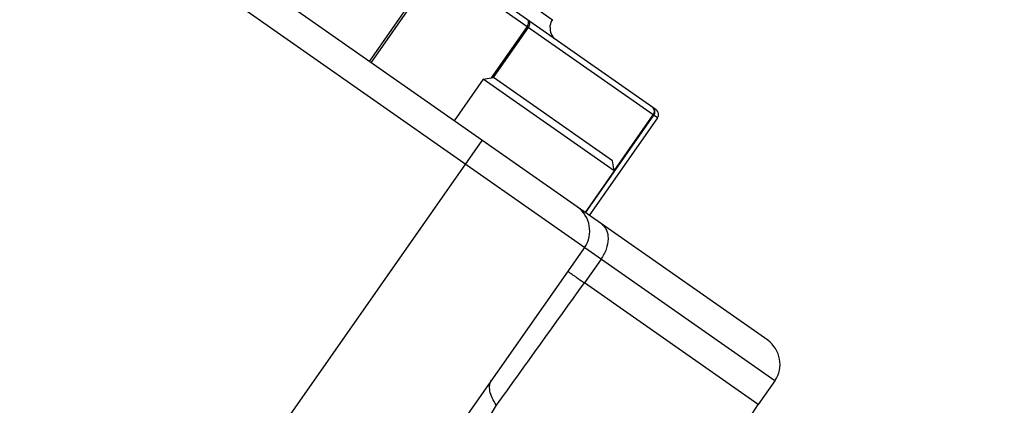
# Model space of a CAD drawing. Header units: millimetres. Extents: x 20 to 4180, y 42 to 2950.
# Tile 80 of 128: x 2618 to 2652, y 2144 to 2157. Entities that reach past the tile are written whole.
import ezdxf

# ---------------------------------------------------------------- set-up
doc = ezdxf.new("R2010")
doc.units = ezdxf.units.MM
doc.header["$LTSCALE"] = 231.275
doc.header["$PDMODE"] = 3
doc.header["$PDSIZE"] = 0.3
doc.linetypes.add('CENTER', pattern=[0.6, 0.375, -0.075, 0.075, -0.075])
doc.layers.get('0').update_dxf_attribs({"linetype": 'CONTINUOUS'})
doc.layers.get('Defpoints').update_dxf_attribs({"linetype": 'CONTINUOUS'})
doc.layers.add('BASE_ASM_PBL25', color=7, linetype='CONTINUOUS')
doc.layers.add('DEFAULT_1', color=7, linetype='CENTER')
doc.styles.get("Standard").update_dxf_attribs({"font": 'malgun.ttf'})
doc.dimstyles.new('DIMSTYLE_4', dxfattribs={"dimtxt": 20, "dimasz": 7.5, "dimexe": 1, "dimexo": 0.5, "dimtad": 1, "dimdsep": 46, "dimtxsty": 'Standard', "dimblk": '_FILLED', "dimblk1": '_FILLED', "dimblk2": '_FILLED', "dimcen": 0.09, "dimclrt": 134, "dimazin": 2, "dimtp": 1.2, "dimtm": 1.2, "dimtfac": 1, "dimtofl": 0, "dimtmove": 0, "dimatfit": 1, "dimldrblk": '_FILLED', "dimfxl": 1, "dimtolj": 1, "dimarcsym": 0})
doc.dimstyles.new('DIMSTYLE_5', dxfattribs={"dimtxt": 20, "dimasz": 7.5, "dimexe": 1, "dimexo": 0.5, "dimtad": 1, "dimdsep": 46, "dimtxsty": 'Standard', "dimblk": '_FILLED', "dimblk1": '_FILLED', "dimblk2": '_FILLED', "dimcen": 0.09, "dimclrt": 134, "dimazin": 2, "dimtp": 0.5, "dimtm": 0.5, "dimtfac": 1, "dimtofl": 0, "dimtmove": 0, "dimatfit": 1, "dimldrblk": '_FILLED', "dimfxl": 1, "dimtolj": 1, "dimarcsym": 0})

# ---------------------------------------------------------------- blocks, each defined once
blk = doc.blocks.new('_FILLED')
at = {"color": 0, "linetype": 'ByBlock'}
blk.add_solid([(0, 0), (-1, 0.2), (-1, -0.2)], dxfattribs=at)
blk = doc.blocks.new('*D7')
at = {"color": 0, "lineweight": -2, "transparency": 16777216}
for p, q in [((2974.663, 2371.365), (3034.901, 2416.937)), ((3034.901, 2416.937), (3115.839, 2416.937)), ((2549.91, 2050.09), (2550.09, 2050.09)), ((2550, 2050), (2550, 2050.18))]:
    blk.add_line(p, q, dxfattribs=at)
at = {"layer": 'Defpoints', "color": 0, "transparency": 16777216}
for p in [(2968.682, 2366.84), (2131.318, 1733.34)]:
    blk.add_point(p, dxfattribs=at)
at = {"color": 0, "lineweight": -2, "transparency": 16777216, "xscale": 7.5, "yscale": 7.5, "zscale": 7.5, "rotation": 217.1089430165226}
blk.add_blockref('_FILLED', (2968.682, 2366.84), dxfattribs=at)
at = {"color": 134, "transparency": 16777216, "insert": (3031.682, 2444.228), "char_height": 20, "width": 88, "attachment_point": 1, "line_spacing_factor": 0.9}
blk.add_mtext('\\A1;%%C1050', dxfattribs=at)
blk = doc.blocks.new('*D8')
at = {"color": 0, "lineweight": -2, "transparency": 16777216}
for p, q in [((2739.087, 2130.121), (3100.704, 2283.175)), ((3100.704, 2283.175), (3202.266, 2283.175)), ((2549.91, 2050.09), (2550.09, 2050.09)), ((2550, 2050), (2550, 2050.18))]:
    blk.add_line(p, q, dxfattribs=at)
at = {"layer": 'Defpoints', "color": 0, "transparency": 16777216}
for p in [(2732.18, 2127.198), (2367.82, 1972.982)]:
    blk.add_point(p, dxfattribs=at)
at = {"color": 0, "lineweight": -2, "transparency": 16777216, "xscale": 7.5, "yscale": 7.5, "zscale": 7.5, "rotation": 202.9404334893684}
blk.add_blockref('_FILLED', (2732.18, 2127.198), dxfattribs=at)
at = {"color": 134, "transparency": 16777216, "insert": (3097.094, 2310.466), "char_height": 20, "width": 109.40741, "attachment_point": 1, "line_spacing_factor": 0.9}
blk.add_mtext('\\A1;%%C395.65', dxfattribs=at)
blk = doc.blocks.new('BASE_ASM_PBL25', base_point=(2630.328, 1941.713))
at = {"layer": 'BASE_ASM_PBL25', "color": 7}
for p, q in [((2615.328, 1868.487), (2615.328, 1935.487)), ((2620.328, 1935.487), (2620.328, 1867.487)), ((2605.029, 1934.631), (2607.328, 1869.487)), ((2607.327, 1869.487), (2614.633, 1869.487)), ((2607.327, 1868.487), (2607.327, 1869.487)), ((2614.633, 1868.487), (2614.633, 1869.487)), ((2607.327, 1868.487), (2653.328, 1868.487)), ((2608.327, 1867.487), (2652.328, 1867.487)), ((2615.828, 1863.387), (2615.828, 1867.487)), ((2615.985, 1867.487), (2615.985, 1863.387)), ((2616.007, 1865.737), (2616.007, 1867.487)), ((2621.507, 1865.737), (2621.507, 1867.487)), ((2625, 1867.487), (2625, 1863.387)), ((2625.074, 1867.487), (2625.074, 1863.187)), ((2616.007, 1865.737), (2621.507, 1865.737)), ((2616.007, 1865.737), (2616.257, 1865.487)), ((2616.009, 1865.735), (2616.009, 1863.387)), ((2621.507, 1865.737), (2621.257, 1865.487)), ((2616.257, 1865.487), (2621.257, 1865.487)), ((2621.263, 1863.387), (2621.263, 1865.493)), ((2621.312, 1863.387), (2621.312, 1865.541)), ((2615.828, 1863.387), (2644.793, 1863.387)), ((2616.028, 1863.187), (2644.628, 1863.187)), ((2639.928, 1862.687), (2620.728, 1862.687))]:
    blk.add_line(p, q, dxfattribs=at)
for centre, radius, start, end in [((5453.828, 2101.811), 2848.201, 184.448884, 184.573919), ((3910.805, 1856.396), 1296.238, 179.191767, 179.421349), ((2608.327, 1868.487), 1, 180, 270), ((2616.328, 1868.487), 1, 180, 270), ((2616.028, 1863.387), 0.2, 210.0026, 269.9969), ((2620.228, 1862.687), 0.5, 85.7103, 89.9942), ((2620.228, 1862.687), 0.5, 31.0988, 85.7083), ((2620.227, 1862.687), 0.5, 0.0008, 4.1675)]:
    blk.add_arc(centre, radius, start, end, dxfattribs=at)
for points, knots in [([(2614.698, 1874.681), (2614.79, 1874.645), (2614.955, 1874.567), (2615.159, 1874.419), (2615.294, 1874.252), (2615.328, 1874.124), (2615.328, 1874.065)], [0, 0, 0, 0, 0.320002, 0.588776, 0.809861, 1, 1, 1, 1]), ([(2615.328, 1869.487), (2615.328, 1869.486), (2615.323, 1869.484), (2615.315, 1869.485), (2615.3, 1869.486), (2615.281, 1869.488), (2615.256, 1869.489), (2615.212, 1869.489), (2615.143, 1869.487), (2615.044, 1869.487), (2614.925, 1869.488), (2614.812, 1869.488), (2614.713, 1869.488), (2614.66, 1869.487), (2614.633, 1869.487)], [0, 0, 0, 0, 0.004819, 0.016784, 0.036926, 0.065201, 0.101404, 0.145399, 0.256573, 0.398622, 0.571013, 0.772088, 0.882859, 1, 1, 1, 1]), ([(2615.315, 1867.487), (2615.27, 1867.487), (2615.178, 1867.501), (2615.048, 1867.56), (2614.929, 1867.654), (2614.787, 1867.828), (2614.665, 1868.11), (2614.633, 1868.358), (2614.633, 1868.487)], [0, 0, 0, 0, 0.101212, 0.206626, 0.319392, 0.441096, 0.709397, 1, 1, 1, 1]), ([(2615.985, 1863.387), (2615.985, 1863.361), (2615.995, 1863.308), (2616.039, 1863.242), (2616.105, 1863.197), (2616.157, 1863.187), (2616.183, 1863.187)], [0, 0, 0, 0, 0.251258, 0.501781, 0.751261, 1, 1, 1, 1]), ([(2616.009, 1863.387), (2616.009, 1863.361), (2616.018, 1863.31), (2616.056, 1863.244), (2616.113, 1863.198), (2616.16, 1863.187), (2616.183, 1863.187)], [0, 0, 0, 0, 0.266291, 0.523357, 0.766763, 1, 1, 1, 1]), ([(2621.436, 1863.187), (2621.414, 1863.187), (2621.367, 1863.198), (2621.309, 1863.244), (2621.272, 1863.31), (2621.263, 1863.361), (2621.263, 1863.387)], [0, 0, 0, 0, 0.233218, 0.4766, 0.733672, 1, 1, 1, 1]), ([(2621.312, 1863.387), (2621.312, 1863.361), (2621.318, 1863.312), (2621.343, 1863.247), (2621.383, 1863.2), (2621.42, 1863.187), (2621.436, 1863.187)], [0, 0, 0, 0, 0.300542, 0.574392, 0.805242, 1, 1, 1, 1])]:
    blk.add_open_spline(points, degree=3, knots=knots, dxfattribs=at)
for points in [[(2615.828, 1863.387), (2615.828, 1863.352), (2615.837, 1863.317), (2615.854, 1863.287)], [(2620.656, 1862.945), (2620.696, 1862.879), (2620.721, 1862.801), (2620.726, 1862.723)]]:
    blk.add_open_spline(points, degree=3, dxfattribs=at)
blk = doc.blocks.new('rotated0452N')
at = {"layer": 'BASE_ASM_PBL25', "rotation": 145}
blk.add_blockref('BASE_ASM_PBL25', (5030.62, 2221.572), dxfattribs=at)

msp = doc.modelspace()

# ---------------------------------------------------------------- linework, layer by layer
at = {"color": 7}
msp.add_circle((2550, 2050.09), 197.826, dxfattribs=at)
msp.add_arc((2550, 2050.09), 525, 305, 235, dxfattribs=at)
at = {"layer": 'DEFAULT_1', "color": 1}
msp.add_circle((2550, 2050.09), 325, dxfattribs=at)

# ---------------------------------------------------------------- block references
msp.add_blockref('rotated0452N', (-2447.196, -123.657))

# ---------------------------------------------------------------- dimensions: what is measured, and where the dimension line sits
at = {"color": 134}
for p1, p2, dimstyle, picture, middle in [((2131.318, 1733.34), (2968.682, 2366.84), 'DIMSTYLE_4', '*D7', (3075.682, 2416.937)), ((2367.82, 1972.982), (2732.18, 2127.198), 'DIMSTYLE_5', '*D8', (3151.798, 2283.175))]:
    dim = msp.add_diameter_dim_2p(p1=p1, p2=p2, text='%%C<>', dimstyle=dimstyle, override={"dimtih": 1, "dimtoh": 1, "dimpost": '<>'}, dxfattribs=at)
    dim.commit()
    dim.dimension.update_dxf_attribs({"geometry": picture, "text_midpoint": middle, "dimtype": 163})

doc.saveas('drawing.dxf')
